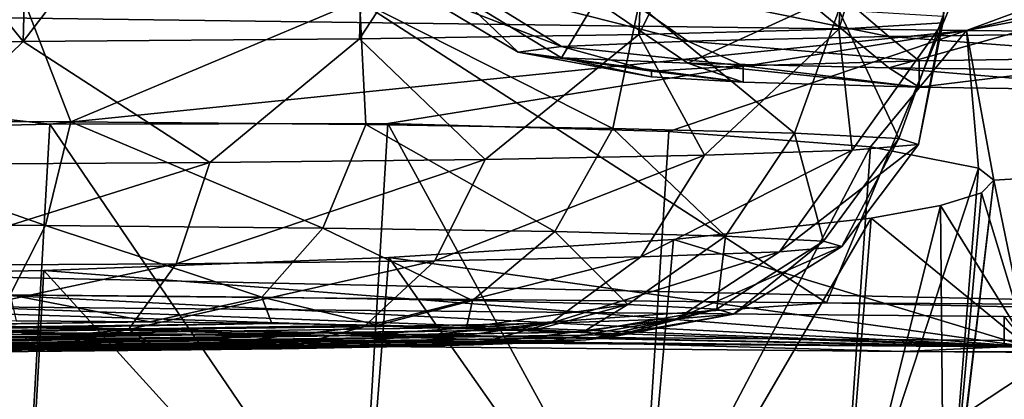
# Model space of a CAD drawing. Header units: millimetres. Extents: x -24 to 72, y 0 to 310.
# Tile 78 of 251: x -8.932 to -8.08, y 268.098 to 268.426. Entities that reach past the tile are written whole.
import ezdxf

# ---------------------------------------------------------------- set-up
doc = ezdxf.new("R2010")
doc.units = ezdxf.units.MM
doc.header["$LTSCALE"] = 65.185185
for name, color, linetype in [('109', 7, 'CONTINUOUS'), ('110', 7, 'CONTINUOUS'), ('111', 7, 'CONTINUOUS'), ('127', 7, 'CONTINUOUS'), ('151', 7, 'CONTINUOUS'), ('162', 7, 'CONTINUOUS'), ('163', 7, 'CONTINUOUS'), ('164', 7, 'CONTINUOUS'), ('166', 7, 'CONTINUOUS'), ('245', 7, 'CONTINUOUS'), ('267', 7, 'CONTINUOUS'), ('268', 7, 'CONTINUOUS'), ('27', 7, 'CONTINUOUS'), ('289', 7, 'CONTINUOUS'), ('290', 7, 'CONTINUOUS'), ('31', 7, 'CONTINUOUS')]:
    doc.layers.add(name, color=color, linetype=linetype)

msp = doc.modelspace()

# ---------------------------------------------------------------- linework, layer by layer
at = {"layer": '109', "color": 7, "linetype": 'CONTINUOUS'}
for points in [[(-10.71619, 268.2052, 206.2969), (-10.43641, 269.60333, 203.60763), (-8.2337, 268.18154, 204.94173), (-10.71619, 268.2052, 206.2969)], [(-10.43641, 269.60333, 203.60763), (-7.64981, 269.58131, 202.34607), (-8.2337, 268.18154, 204.94173), (-10.43641, 269.60333, 203.60763)], [(-8.2337, 268.18154, 204.94173), (-7.64981, 269.58131, 202.34607), (-5.58359, 268.1643, 203.95361), (-8.2337, 268.18154, 204.94173)]]:
    msp.add_3dface(points, dxfattribs=at)
at = {"layer": '110', "color": 7, "linetype": 'CONTINUOUS'}
for points in [[(-10.71619, 268.2052, 206.2969), (-8.64539, 268.153, 205.22036), (-11.0627, 268.17737, 206.61679), (-10.71619, 268.2052, 206.2969)], [(-10.71619, 268.2052, 206.2969), (-8.2337, 268.18154, 204.94173), (-8.64539, 268.153, 205.22036), (-10.71619, 268.2052, 206.2969)], [(-8.2337, 268.18154, 204.94173), (-6.05527, 268.13481, 204.17874), (-8.64539, 268.153, 205.22036), (-8.2337, 268.18154, 204.94173)], [(-8.2337, 268.18154, 204.94173), (-5.58359, 268.1643, 203.95361), (-6.05527, 268.13481, 204.17874), (-8.2337, 268.18154, 204.94173)], [(-8.64539, 268.153, 205.22036), (-10.63032, 268.16276, 206.43032), (-11.0627, 268.17737, 206.61679), (-8.64539, 268.153, 205.22036)], [(-8.16754, 268.13929, 205.08599), (-10.63032, 268.16276, 206.43032), (-8.64539, 268.153, 205.22036), (-8.16754, 268.13929, 205.08599)], [(-6.05527, 268.13481, 204.17874), (-8.16754, 268.13929, 205.08599), (-8.64539, 268.153, 205.22036), (-6.05527, 268.13481, 204.17874)], [(-5.53848, 268.12218, 204.10581), (-8.16754, 268.13929, 205.08599), (-6.05527, 268.13481, 204.17874), (-5.53848, 268.12218, 204.10581)]]:
    msp.add_3dface(points, dxfattribs=at)
at = {"layer": '111', "color": 7, "linetype": 'CONTINUOUS'}
for points in [[(-10.51547, 268.16657, 206.61171), (-10.63032, 268.16276, 206.43032), (-8.07982, 268.14336, 205.28195), (-10.51547, 268.16657, 206.61171)], [(-10.63032, 268.16276, 206.43032), (-8.16754, 268.13929, 205.08599), (-8.07982, 268.14336, 205.28195), (-10.63032, 268.16276, 206.43032)], [(-8.07982, 268.14336, 205.28195), (-8.16754, 268.13929, 205.08599), (-5.4797, 268.12643, 204.3123), (-8.07982, 268.14336, 205.28195)], [(-8.16754, 268.13929, 205.08599), (-5.53848, 268.12218, 204.10581), (-5.4797, 268.12643, 204.3123), (-8.16754, 268.13929, 205.08599)]]:
    msp.add_3dface(points, dxfattribs=at)
at = {"layer": '127', "color": 7, "linetype": 'CONTINUOUS'}
for points in [[(-10.51547, 268.16657, 206.61171), (-8.07982, 268.14336, 205.28195), (-10.51546, 268.19267, 206.61125), (-10.51547, 268.16657, 206.61171)], [(-10.51546, 268.19267, 206.61125), (-8.07982, 268.14336, 205.28195), (-8.07982, 268.16946, 205.28149), (-10.51546, 268.19267, 206.61125)], [(-8.07982, 268.14336, 205.28195), (-5.4797, 268.12643, 204.3123), (-8.07982, 268.16946, 205.28149), (-8.07982, 268.14336, 205.28195)]]:
    msp.add_3dface(points, dxfattribs=at)
at = {"layer": '151', "color": 7, "linetype": 'CONTINUOUS'}
for points in [[(-8.11256, 268.41712, 210.34698), (-6.53291, 268.99831, 214.56732), (-9.82646, 268.43951, 211.6298), (-8.11256, 268.41712, 210.34698)], [(-5.81745, 268.9894, 214.05656), (-6.53291, 268.99831, 214.56732), (-8.11256, 268.41712, 210.34698), (-5.81745, 268.9894, 214.05656)], [(-5.06228, 268.98155, 213.60665), (-5.81745, 268.9894, 214.05656), (-8.11256, 268.41712, 210.34698), (-5.06228, 268.98155, 213.60665)], [(-6.23351, 268.39921, 209.32109), (-5.06228, 268.98155, 213.60665), (-8.11256, 268.41712, 210.34698), (-6.23351, 268.39921, 209.32109)], [(-8.11256, 268.41712, 210.34698), (-9.82646, 268.43951, 211.6298), (-8.90555, 268.33605, 209.69347), (-8.11256, 268.41712, 210.34698)], [(-8.90555, 268.33605, 209.69347), (-9.82646, 268.43951, 211.6298), (-9.22337, 268.32842, 209.74337), (-8.90555, 268.33605, 209.69347)], [(-8.61316, 268.33661, 209.55726), (-8.11256, 268.41712, 210.34698), (-8.90555, 268.33605, 209.69347), (-8.61316, 268.33661, 209.55726)], [(-8.37004, 268.32976, 209.34548), (-8.11256, 268.41712, 210.34698), (-8.61316, 268.33661, 209.55726), (-8.37004, 268.32976, 209.34548)], [(-8.19549, 268.31636, 209.07544), (-8.11256, 268.41712, 210.34698), (-8.37004, 268.32976, 209.34548), (-8.19549, 268.31636, 209.07544)], [(-8.10213, 268.29805, 208.7659), (-8.11256, 268.41712, 210.34698), (-8.19549, 268.31636, 209.07544), (-8.10213, 268.29805, 208.7659)], [(-6.23351, 268.39921, 209.32109), (-8.11256, 268.41712, 210.34698), (-8.08887, 268.28763, 208.60179), (-6.23351, 268.39921, 209.32109)], [(-8.08887, 268.28763, 208.60179), (-8.11256, 268.41712, 210.34698), (-8.10213, 268.29805, 208.7659), (-8.08887, 268.28763, 208.60179)], [(-8.05917, 268.14346, 205.32749), (-6.23351, 268.39921, 209.32109), (-8.08887, 268.28763, 208.60179), (-8.05917, 268.14346, 205.32749)], [(-8.09955, 268.2767, 208.43447), (-8.05917, 268.14346, 205.32749), (-8.08887, 268.28763, 208.60179), (-8.09955, 268.2767, 208.43447)], [(-8.13512, 268.26559, 208.26796), (-8.05917, 268.14346, 205.32749), (-8.09955, 268.2767, 208.43447), (-8.13512, 268.26559, 208.26796)], [(-8.19514, 268.25475, 208.10782), (-8.05917, 268.14346, 205.32749), (-8.13512, 268.26559, 208.26796), (-8.19514, 268.25475, 208.10782)], [(-8.05917, 268.14346, 205.32749), (-8.19514, 268.25475, 208.10782), (-8.36606, 268.23635, 207.84142), (-8.05917, 268.14346, 205.32749)], [(-8.61247, 268.22076, 207.62518), (-8.05917, 268.14346, 205.32749), (-8.36606, 268.23635, 207.84142), (-8.61247, 268.22076, 207.62518)], [(-8.91086, 268.20937, 207.48659), (-8.05917, 268.14346, 205.32749), (-8.61247, 268.22076, 207.62518), (-8.91086, 268.20937, 207.48659)], [(-9.23611, 268.20244, 207.43783), (-8.05917, 268.14346, 205.32749), (-8.91086, 268.20937, 207.48659), (-9.23611, 268.20244, 207.43783)], [(-10.48853, 268.16661, 206.65384), (-8.05917, 268.14346, 205.32749), (-9.8614, 268.20096, 207.61779), (-10.48853, 268.16661, 206.65384)], [(-9.8614, 268.20096, 207.61779), (-8.05917, 268.14346, 205.32749), (-9.56174, 268.19975, 207.48279), (-9.8614, 268.20096, 207.61779)], [(-9.56174, 268.19975, 207.48279), (-8.05917, 268.14346, 205.32749), (-9.23611, 268.20244, 207.43783), (-9.56174, 268.19975, 207.48279)]]:
    msp.add_3dface(points, dxfattribs=at)
at = {"layer": '162', "color": 7, "linetype": 'CONTINUOUS'}
for points in [[(-8.93475, 268.16592, 238.12842), (-10.04623, 268.14911, 237.16547), (-8.81901, 268.16491, 238.07042), (-8.93475, 268.16592, 238.12842)], [(-10.04623, 268.14911, 237.16547), (-10.00528, 268.14697, 237.04266), (-8.81901, 268.16491, 238.07042), (-10.04623, 268.14911, 237.16547)], [(-8.81901, 268.16491, 238.07042), (-10.00528, 268.14697, 237.04266), (-8.71366, 268.16359, 237.99495), (-8.81901, 268.16491, 238.07042)], [(-10.00528, 268.14697, 237.04266), (-9.94555, 268.14496, 236.92766), (-8.71366, 268.16359, 237.99495), (-10.00528, 268.14697, 237.04266)], [(-9.94555, 268.14496, 236.92766), (-9.86898, 268.14315, 236.82391), (-8.71366, 268.16359, 237.99495), (-9.94555, 268.14496, 236.92766)], [(-8.71366, 268.16359, 237.99495), (-9.86898, 268.14315, 236.82391), (-8.62185, 268.16201, 237.9044), (-8.71366, 268.16359, 237.99495)], [(-8.62185, 268.16201, 237.9044), (-9.86898, 268.14315, 236.82391), (-9.77717, 268.14157, 236.73337), (-8.62185, 268.16201, 237.9044)], [(-8.54528, 268.1602, 237.80065), (-8.62185, 268.16201, 237.9044), (-9.77717, 268.14157, 236.73337), (-8.54528, 268.1602, 237.80065)], [(-8.48555, 268.15819, 237.68565), (-8.54528, 268.1602, 237.80065), (-9.77717, 268.14157, 236.73337), (-8.48555, 268.15819, 237.68565)], [(-9.67182, 268.14025, 236.65789), (-8.48555, 268.15819, 237.68565), (-9.77717, 268.14157, 236.73337), (-9.67182, 268.14025, 236.65789)], [(-8.4446, 268.15605, 237.56285), (-8.48555, 268.15819, 237.68565), (-9.67182, 268.14025, 236.65789), (-8.4446, 268.15605, 237.56285)], [(-9.55608, 268.13924, 236.59989), (-8.4446, 268.15605, 237.56285), (-9.67182, 268.14025, 236.65789), (-9.55608, 268.13924, 236.59989)], [(-8.42337, 268.15382, 237.43508), (-8.4446, 268.15605, 237.56285), (-9.55608, 268.13924, 236.59989), (-8.42337, 268.15382, 237.43508)], [(-9.43261, 268.13856, 236.5607), (-8.42337, 268.15382, 237.43508), (-9.55608, 268.13924, 236.59989), (-9.43261, 268.13856, 236.5607)], [(-8.4224, 268.15156, 237.30555), (-8.42337, 268.15382, 237.43508), (-9.43261, 268.13856, 236.5607), (-8.4224, 268.15156, 237.30555)], [(-9.30452, 268.13822, 236.5413), (-8.4224, 268.15156, 237.30555), (-9.43261, 268.13856, 236.5607), (-9.30452, 268.13822, 236.5413)], [(-8.44171, 268.14932, 237.17753), (-8.4224, 268.15156, 237.30555), (-9.30452, 268.13822, 236.5413), (-8.44171, 268.14932, 237.17753)], [(-9.17503, 268.13823, 236.54219), (-8.44171, 268.14932, 237.17753), (-9.30452, 268.13822, 236.5413), (-9.17503, 268.13823, 236.54219)], [(-8.48083, 268.14717, 237.05406), (-8.44171, 268.14932, 237.17753), (-9.17503, 268.13823, 236.54219), (-8.48083, 268.14717, 237.05406)], [(-9.04723, 268.1386, 236.56334), (-8.48083, 268.14717, 237.05406), (-9.17503, 268.13823, 236.54219), (-9.04723, 268.1386, 236.56334)], [(-8.9243, 268.13932, 236.60422), (-8.48083, 268.14717, 237.05406), (-9.04723, 268.1386, 236.56334), (-8.9243, 268.13932, 236.60422)], [(-8.5388, 268.14515, 236.93822), (-8.48083, 268.14717, 237.05406), (-8.9243, 268.13932, 236.60422), (-8.5388, 268.14515, 236.93822)], [(-8.80935, 268.14036, 236.66381), (-8.5388, 268.14515, 236.93822), (-8.9243, 268.13932, 236.60422), (-8.80935, 268.14036, 236.66381)], [(-8.61415, 268.14331, 236.83293), (-8.5388, 268.14515, 236.93822), (-8.80935, 268.14036, 236.66381), (-8.61415, 268.14331, 236.83293)], [(-8.70509, 268.1417, 236.74069), (-8.61415, 268.14331, 236.83293), (-8.80935, 268.14036, 236.66381), (-8.70509, 268.1417, 236.74069)]]:
    msp.add_3dface(points, dxfattribs=at)
at = {"layer": '163', "color": 7, "linetype": 'CONTINUOUS'}
for points in [[(-8.26123, 268.32821, 237.83925), (-8.39598, 268.43924, 238.0953), (-8.4185, 268.33237, 238.07765), (-8.26123, 268.32821, 237.83925)], [(-8.22303, 268.43454, 237.82622), (-8.39598, 268.43924, 238.0953), (-8.26123, 268.32821, 237.83925), (-8.22303, 268.43454, 237.82622)], [(-8.17102, 268.32348, 237.56828), (-8.22303, 268.43454, 237.82622), (-8.26123, 268.32821, 237.83925), (-8.17102, 268.32348, 237.56828)], [(-8.1329, 268.42918, 237.51931), (-8.22303, 268.43454, 237.82622), (-8.17102, 268.32348, 237.56828), (-8.1329, 268.42918, 237.51931)], [(-8.15404, 268.31851, 237.28319), (-8.1329, 268.42918, 237.51931), (-8.17102, 268.32348, 237.56828), (-8.15404, 268.31851, 237.28319)], [(-8.1329, 268.4236, 237.19945), (-8.1329, 268.42918, 237.51931), (-8.15404, 268.31851, 237.28319), (-8.1329, 268.4236, 237.19945)], [(-8.22303, 268.41824, 236.89254), (-8.1329, 268.4236, 237.19945), (-8.21143, 268.31362, 237.00343), (-8.22303, 268.41824, 236.89254)], [(-8.21143, 268.31362, 237.00343), (-8.1329, 268.4236, 237.19945), (-8.15404, 268.31851, 237.28319), (-8.21143, 268.31362, 237.00343)], [(-8.63776, 268.40989, 236.41399), (-8.39598, 268.41355, 236.62345), (-8.52889, 268.30544, 236.53445), (-8.63776, 268.40989, 236.41399)], [(-8.52889, 268.30544, 236.53445), (-8.39598, 268.41355, 236.62345), (-8.33928, 268.30917, 236.74804), (-8.52889, 268.30544, 236.53445)], [(-8.39598, 268.41355, 236.62345), (-8.22303, 268.41824, 236.89254), (-8.33928, 268.30917, 236.74804), (-8.39598, 268.41355, 236.62345)], [(-8.33928, 268.30917, 236.74804), (-8.22303, 268.41824, 236.89254), (-8.21143, 268.31362, 237.00343), (-8.33928, 268.30917, 236.74804)], [(-9.24541, 268.40678, 236.23559), (-8.92876, 268.40757, 236.28111), (-9.03834, 268.30112, 236.28701), (-9.24541, 268.40678, 236.23559)], [(-9.03834, 268.30112, 236.28701), (-8.92876, 268.40757, 236.28111), (-8.76733, 268.30269, 236.3772), (-9.03834, 268.30112, 236.28701)], [(-8.92876, 268.40757, 236.28111), (-8.63776, 268.40989, 236.41399), (-8.76733, 268.30269, 236.3772), (-8.92876, 268.40757, 236.28111)], [(-8.76733, 268.30269, 236.3772), (-8.63776, 268.40989, 236.41399), (-8.52889, 268.30544, 236.53445), (-8.76733, 268.30269, 236.3772)], [(-8.4185, 268.33237, 238.07765), (-8.46873, 268.24306, 238.03568), (-8.32101, 268.23915, 237.81176), (-8.4185, 268.33237, 238.07765)], [(-8.26123, 268.32821, 237.83925), (-8.4185, 268.33237, 238.07765), (-8.32101, 268.23915, 237.81176), (-8.26123, 268.32821, 237.83925)], [(-8.23629, 268.2347, 237.55725), (-8.26123, 268.32821, 237.83925), (-8.32101, 268.23915, 237.81176), (-8.23629, 268.2347, 237.55725)], [(-8.17102, 268.32348, 237.56828), (-8.26123, 268.32821, 237.83925), (-8.23629, 268.2347, 237.55725), (-8.17102, 268.32348, 237.56828)], [(-8.21143, 268.31362, 237.00343), (-8.15404, 268.31851, 237.28319), (-8.27424, 268.22544, 237.02671), (-8.21143, 268.31362, 237.00343)], [(-8.27424, 268.22544, 237.02671), (-8.15404, 268.31851, 237.28319), (-8.22034, 268.23003, 237.28948), (-8.27424, 268.22544, 237.02671)], [(-8.22034, 268.23003, 237.28948), (-8.17102, 268.32348, 237.56828), (-8.23629, 268.2347, 237.55725), (-8.22034, 268.23003, 237.28948)], [(-8.15404, 268.31851, 237.28319), (-8.17102, 268.32348, 237.56828), (-8.22034, 268.23003, 237.28948), (-8.15404, 268.31851, 237.28319)], [(-8.52889, 268.30544, 236.53445), (-8.33928, 268.30917, 236.74804), (-8.57242, 268.21776, 236.58622), (-8.52889, 268.30544, 236.53445)], [(-8.57242, 268.21776, 236.58622), (-8.33928, 268.30917, 236.74804), (-8.39433, 268.22126, 236.78684), (-8.57242, 268.21776, 236.58622)], [(-8.33928, 268.30917, 236.74804), (-8.21143, 268.31362, 237.00343), (-8.39433, 268.22126, 236.78684), (-8.33928, 268.30917, 236.74804)], [(-8.39433, 268.22126, 236.78684), (-8.21143, 268.31362, 237.00343), (-8.27424, 268.22544, 237.02671), (-8.39433, 268.22126, 236.78684)], [(-9.03834, 268.30112, 236.28701), (-8.76733, 268.30269, 236.3772), (-9.05092, 268.2137, 236.35381), (-9.03834, 268.30112, 236.28701)], [(-9.05092, 268.2137, 236.35381), (-8.76733, 268.30269, 236.3772), (-8.79637, 268.21518, 236.43852), (-9.05092, 268.2137, 236.35381)], [(-8.76733, 268.30269, 236.3772), (-8.52889, 268.30544, 236.53445), (-8.79637, 268.21518, 236.43852), (-8.76733, 268.30269, 236.3772)], [(-8.79637, 268.21518, 236.43852), (-8.52889, 268.30544, 236.53445), (-8.57242, 268.21776, 236.58622), (-8.79637, 268.21518, 236.43852)], [(-8.53983, 268.18357, 237.9751), (-8.40563, 268.18001, 237.77168), (-8.46873, 268.24306, 238.03568), (-8.53983, 268.18357, 237.9751)], [(-8.46873, 268.24306, 238.03568), (-8.40563, 268.18001, 237.77168), (-8.32101, 268.23915, 237.81176), (-8.46873, 268.24306, 238.03568)], [(-8.40563, 268.18001, 237.77168), (-8.32866, 268.17598, 237.54047), (-8.32101, 268.23915, 237.81176), (-8.40563, 268.18001, 237.77168)], [(-8.32866, 268.17598, 237.54047), (-8.23629, 268.2347, 237.55725), (-8.32101, 268.23915, 237.81176), (-8.32866, 268.17598, 237.54047)], [(-8.32866, 268.17598, 237.54047), (-8.31417, 268.17173, 237.29721), (-8.23629, 268.2347, 237.55725), (-8.32866, 268.17598, 237.54047)], [(-8.31417, 268.17173, 237.29721), (-8.22034, 268.23003, 237.28948), (-8.23629, 268.2347, 237.55725), (-8.31417, 268.17173, 237.29721)], [(-8.36314, 268.16757, 237.05849), (-8.47223, 268.16376, 236.84058), (-8.27424, 268.22544, 237.02671), (-8.36314, 268.16757, 237.05849)], [(-8.47223, 268.16376, 236.84058), (-8.39433, 268.22126, 236.78684), (-8.27424, 268.22544, 237.02671), (-8.47223, 268.16376, 236.84058)], [(-8.31417, 268.17173, 237.29721), (-8.36314, 268.16757, 237.05849), (-8.22034, 268.23003, 237.28948), (-8.31417, 268.17173, 237.29721)], [(-8.36314, 268.16757, 237.05849), (-8.27424, 268.22544, 237.02671), (-8.22034, 268.23003, 237.28948), (-8.36314, 268.16757, 237.05849)], [(-8.83747, 268.15824, 236.52415), (-9.06872, 268.1569, 236.44719), (-8.79637, 268.21518, 236.43852), (-8.83747, 268.15824, 236.52415)], [(-9.06872, 268.1569, 236.44719), (-9.05092, 268.2137, 236.35381), (-8.79637, 268.21518, 236.43852), (-9.06872, 268.1569, 236.44719)], [(-8.63402, 268.16058, 236.65832), (-8.83747, 268.15824, 236.52415), (-8.57242, 268.21776, 236.58622), (-8.63402, 268.16058, 236.65832)], [(-8.83747, 268.15824, 236.52415), (-8.79637, 268.21518, 236.43852), (-8.57242, 268.21776, 236.58622), (-8.83747, 268.15824, 236.52415)], [(-8.47223, 268.16376, 236.84058), (-8.63402, 268.16058, 236.65832), (-8.39433, 268.22126, 236.78684), (-8.47223, 268.16376, 236.84058)], [(-8.63402, 268.16058, 236.65832), (-8.57242, 268.21776, 236.58622), (-8.39433, 268.22126, 236.78684), (-8.63402, 268.16058, 236.65832)], [(-8.62185, 268.16201, 237.9044), (-8.54528, 268.1602, 237.80065), (-8.53983, 268.18357, 237.9751), (-8.62185, 268.16201, 237.9044)], [(-8.53983, 268.18357, 237.9751), (-8.54528, 268.1602, 237.80065), (-8.40563, 268.18001, 237.77168), (-8.53983, 268.18357, 237.9751)], [(-8.54528, 268.1602, 237.80065), (-8.48555, 268.15819, 237.68565), (-8.40563, 268.18001, 237.77168), (-8.54528, 268.1602, 237.80065)], [(-8.48555, 268.15819, 237.68565), (-8.4446, 268.15605, 237.56285), (-8.40563, 268.18001, 237.77168), (-8.48555, 268.15819, 237.68565)], [(-8.40563, 268.18001, 237.77168), (-8.4446, 268.15605, 237.56285), (-8.32866, 268.17598, 237.54047), (-8.40563, 268.18001, 237.77168)], [(-8.4446, 268.15605, 237.56285), (-8.42337, 268.15382, 237.43508), (-8.32866, 268.17598, 237.54047), (-8.4446, 268.15605, 237.56285)], [(-8.4224, 268.15156, 237.30555), (-8.44171, 268.14932, 237.17753), (-8.31417, 268.17173, 237.29721), (-8.4224, 268.15156, 237.30555)], [(-8.31417, 268.17173, 237.29721), (-8.44171, 268.14932, 237.17753), (-8.36314, 268.16757, 237.05849), (-8.31417, 268.17173, 237.29721)], [(-8.42337, 268.15382, 237.43508), (-8.4224, 268.15156, 237.30555), (-8.32866, 268.17598, 237.54047), (-8.42337, 268.15382, 237.43508)], [(-8.32866, 268.17598, 237.54047), (-8.4224, 268.15156, 237.30555), (-8.31417, 268.17173, 237.29721), (-8.32866, 268.17598, 237.54047)], [(-8.61415, 268.14331, 236.83293), (-8.70509, 268.1417, 236.74069), (-8.47223, 268.16376, 236.84058), (-8.61415, 268.14331, 236.83293)], [(-8.47223, 268.16376, 236.84058), (-8.70509, 268.1417, 236.74069), (-8.63402, 268.16058, 236.65832), (-8.47223, 268.16376, 236.84058)], [(-8.5388, 268.14515, 236.93822), (-8.61415, 268.14331, 236.83293), (-8.47223, 268.16376, 236.84058), (-8.5388, 268.14515, 236.93822)], [(-8.48083, 268.14717, 237.05406), (-8.5388, 268.14515, 236.93822), (-8.36314, 268.16757, 237.05849), (-8.48083, 268.14717, 237.05406)], [(-8.36314, 268.16757, 237.05849), (-8.5388, 268.14515, 236.93822), (-8.47223, 268.16376, 236.84058), (-8.36314, 268.16757, 237.05849)], [(-8.44171, 268.14932, 237.17753), (-8.48083, 268.14717, 237.05406), (-8.36314, 268.16757, 237.05849), (-8.44171, 268.14932, 237.17753)], [(-8.83747, 268.15824, 236.52415), (-9.04723, 268.1386, 236.56334), (-9.06872, 268.1569, 236.44719), (-8.83747, 268.15824, 236.52415)], [(-8.9243, 268.13932, 236.60422), (-9.04723, 268.1386, 236.56334), (-8.83747, 268.15824, 236.52415), (-8.9243, 268.13932, 236.60422)], [(-8.80935, 268.14036, 236.66381), (-8.9243, 268.13932, 236.60422), (-8.83747, 268.15824, 236.52415), (-8.80935, 268.14036, 236.66381)], [(-8.63402, 268.16058, 236.65832), (-8.80935, 268.14036, 236.66381), (-8.83747, 268.15824, 236.52415), (-8.63402, 268.16058, 236.65832)], [(-8.70509, 268.1417, 236.74069), (-8.80935, 268.14036, 236.66381), (-8.63402, 268.16058, 236.65832), (-8.70509, 268.1417, 236.74069)]]:
    msp.add_3dface(points, dxfattribs=at)
at = {"layer": '164', "color": 7, "linetype": 'CONTINUOUS'}
for points in [[(-8.92876, 268.44521, 238.43764), (-9.24541, 268.44601, 238.48317), (-9.16736, 268.33892, 238.45245), (-8.92876, 268.44521, 238.43764)], [(-8.88755, 268.33791, 238.39506), (-8.92876, 268.44521, 238.43764), (-9.16736, 268.33892, 238.45245), (-8.88755, 268.33791, 238.39506)], [(-8.63776, 268.44289, 238.30477), (-8.92876, 268.44521, 238.43764), (-8.88755, 268.33791, 238.39506), (-8.63776, 268.44289, 238.30477)], [(-8.63213, 268.33568, 238.26723), (-8.63776, 268.44289, 238.30477), (-8.88755, 268.33791, 238.39506), (-8.63213, 268.33568, 238.26723)], [(-8.4185, 268.33237, 238.07765), (-8.39598, 268.43924, 238.0953), (-8.63776, 268.44289, 238.30477), (-8.4185, 268.33237, 238.07765)], [(-8.4185, 268.33237, 238.07765), (-8.63776, 268.44289, 238.30477), (-8.63213, 268.33568, 238.26723), (-8.4185, 268.33237, 238.07765)], [(-8.90929, 268.24826, 238.33381), (-9.16736, 268.33892, 238.45245), (-9.1721, 268.2492, 238.3877), (-8.90929, 268.24826, 238.33381)], [(-8.88755, 268.33791, 238.39506), (-9.16736, 268.33892, 238.45245), (-8.90929, 268.24826, 238.33381), (-8.88755, 268.33791, 238.39506)], [(-8.66938, 268.24616, 238.21374), (-8.88755, 268.33791, 238.39506), (-8.90929, 268.24826, 238.33381), (-8.66938, 268.24616, 238.21374)], [(-8.63213, 268.33568, 238.26723), (-8.88755, 268.33791, 238.39506), (-8.66938, 268.24616, 238.21374), (-8.63213, 268.33568, 238.26723)], [(-8.46873, 268.24306, 238.03568), (-8.63213, 268.33568, 238.26723), (-8.66938, 268.24616, 238.21374), (-8.46873, 268.24306, 238.03568)], [(-8.46873, 268.24306, 238.03568), (-8.4185, 268.33237, 238.07765), (-8.63213, 268.33568, 238.26723), (-8.46873, 268.24306, 238.03568)], [(-8.94006, 268.18829, 238.24594), (-8.90929, 268.24826, 238.33381), (-9.1721, 268.2492, 238.3877), (-8.94006, 268.18829, 238.24594)], [(-8.94006, 268.18829, 238.24594), (-8.72211, 268.18639, 238.13687), (-8.90929, 268.24826, 238.33381), (-8.94006, 268.18829, 238.24594)], [(-8.72211, 268.18639, 238.13687), (-8.66938, 268.24616, 238.21374), (-8.90929, 268.24826, 238.33381), (-8.72211, 268.18639, 238.13687)], [(-8.72211, 268.18639, 238.13687), (-8.53983, 268.18357, 237.9751), (-8.66938, 268.24616, 238.21374), (-8.72211, 268.18639, 238.13687)], [(-8.53983, 268.18357, 237.9751), (-8.46873, 268.24306, 238.03568), (-8.66938, 268.24616, 238.21374), (-8.53983, 268.18357, 237.9751)], [(-8.93475, 268.16592, 238.12842), (-8.81901, 268.16491, 238.07042), (-8.94006, 268.18829, 238.24594), (-8.93475, 268.16592, 238.12842)], [(-8.94006, 268.18829, 238.24594), (-8.81901, 268.16491, 238.07042), (-8.72211, 268.18639, 238.13687), (-8.94006, 268.18829, 238.24594)], [(-8.81901, 268.16491, 238.07042), (-8.71366, 268.16359, 237.99495), (-8.72211, 268.18639, 238.13687), (-8.81901, 268.16491, 238.07042)], [(-8.71366, 268.16359, 237.99495), (-8.62185, 268.16201, 237.9044), (-8.72211, 268.18639, 238.13687), (-8.71366, 268.16359, 237.99495)], [(-8.62185, 268.16201, 237.9044), (-8.53983, 268.18357, 237.9751), (-8.72211, 268.18639, 238.13687), (-8.62185, 268.16201, 237.9044)]]:
    msp.add_3dface(points, dxfattribs=at)
at = {"layer": '166', "color": 7, "linetype": 'CONTINUOUS'}
for points in [[(-8.91825, 268.79922, 236.24159), (-8.62453, 268.80471, 236.37449), (-8.92876, 268.40757, 236.28111), (-8.91825, 268.79922, 236.24159)], [(-8.62453, 268.80471, 236.37449), (-8.63776, 268.40989, 236.41399), (-8.92876, 268.40757, 236.28111), (-8.62453, 268.80471, 236.37449)], [(-8.62453, 268.80471, 236.37449), (-8.37914, 268.80544, 236.58373), (-8.63776, 268.40989, 236.41399), (-8.62453, 268.80471, 236.37449)], [(-8.37914, 268.80544, 236.58373), (-8.39598, 268.41355, 236.62345), (-8.63776, 268.40989, 236.41399), (-8.37914, 268.80544, 236.58373)], [(-8.37914, 268.80544, 236.58373), (-8.20172, 268.80163, 236.8521), (-8.39598, 268.41355, 236.62345), (-8.37914, 268.80544, 236.58373)], [(-9.23653, 268.78972, 236.19538), (-8.91825, 268.79922, 236.24159), (-8.92876, 268.40757, 236.28111), (-9.23653, 268.78972, 236.19538)], [(-8.20172, 268.80163, 236.8521), (-8.22303, 268.41824, 236.89254), (-8.39598, 268.41355, 236.62345), (-8.20172, 268.80163, 236.8521)], [(-8.20172, 268.80163, 236.8521), (-8.10503, 268.79425, 237.16087), (-8.22303, 268.41824, 236.89254), (-8.20172, 268.80163, 236.8521)], [(-8.10503, 268.79425, 237.16087), (-8.1329, 268.4236, 237.19945), (-8.22303, 268.41824, 236.89254), (-8.10503, 268.79425, 237.16087)], [(-8.10503, 268.79425, 237.16087), (-8.09875, 268.78454, 237.49236), (-8.1329, 268.4236, 237.19945), (-8.10503, 268.79425, 237.16087)], [(-9.23653, 268.78972, 236.19538), (-8.92876, 268.40757, 236.28111), (-9.24541, 268.40678, 236.23559), (-9.23653, 268.78972, 236.19538)], [(-8.09875, 268.78454, 237.49236), (-8.1329, 268.42918, 237.51931), (-8.1329, 268.4236, 237.19945), (-8.09875, 268.78454, 237.49236)]]:
    msp.add_3dface(points, dxfattribs=at)
at = {"layer": '245', "color": 7, "linetype": 'CONTINUOUS'}
for points in [[(-10.51546, 268.19267, 206.61125), (-8.07982, 268.16946, 205.28149), (-8.05917, 268.14346, 205.32749), (-10.51546, 268.19267, 206.61125)], [(-10.51546, 268.19267, 206.61125), (-8.05917, 268.14346, 205.32749), (-10.48853, 268.16661, 206.65384), (-10.51546, 268.19267, 206.61125)]]:
    msp.add_3dface(points, dxfattribs=at)
at = {"layer": '267', "color": 7, "linetype": 'CONTINUOUS'}
for points in [[(-8.36606, 268.23635, 207.84142), (-8.19514, 268.25475, 208.10782), (-8.39507, 267.91143, 207.85696), (-8.36606, 268.23635, 207.84142)], [(-8.19514, 268.25475, 208.10782), (-8.22211, 267.91612, 208.12605), (-8.39507, 267.91143, 207.85696), (-8.19514, 268.25475, 208.10782)], [(-8.61247, 268.22076, 207.62518), (-8.36606, 268.23635, 207.84142), (-8.39507, 267.91143, 207.85696), (-8.61247, 268.22076, 207.62518)], [(-8.91086, 268.20937, 207.48659), (-8.61247, 268.22076, 207.62518), (-8.63684, 267.90777, 207.6475), (-8.91086, 268.20937, 207.48659)], [(-8.61247, 268.22076, 207.62518), (-8.39507, 267.91143, 207.85696), (-8.63684, 267.90777, 207.6475), (-8.61247, 268.22076, 207.62518)], [(-9.23611, 268.20244, 207.43783), (-8.91086, 268.20937, 207.48659), (-8.92785, 267.90545, 207.51462), (-9.23611, 268.20244, 207.43783)], [(-8.91086, 268.20937, 207.48659), (-8.63684, 267.90777, 207.6475), (-8.92785, 267.90545, 207.51462), (-8.91086, 268.20937, 207.48659)], [(-9.23611, 268.20244, 207.43783), (-8.92785, 267.90545, 207.51462), (-9.2445, 267.90466, 207.4691), (-9.23611, 268.20244, 207.43783)]]:
    msp.add_3dface(points, dxfattribs=at)
at = {"layer": '268', "color": 7, "linetype": 'CONTINUOUS'}
for points in [[(-8.90555, 268.33605, 209.69347), (-9.22337, 268.32842, 209.74337), (-8.92785, 267.94309, 209.67116), (-8.90555, 268.33605, 209.69347)], [(-8.90555, 268.33605, 209.69347), (-8.92785, 267.94309, 209.67116), (-8.63684, 267.94077, 209.53828), (-8.90555, 268.33605, 209.69347)], [(-8.61316, 268.33661, 209.55726), (-8.90555, 268.33605, 209.69347), (-8.63684, 267.94077, 209.53828), (-8.61316, 268.33661, 209.55726)], [(-8.61316, 268.33661, 209.55726), (-8.63684, 267.94077, 209.53828), (-8.39507, 267.93712, 209.32881), (-8.61316, 268.33661, 209.55726)], [(-8.37004, 268.32976, 209.34548), (-8.61316, 268.33661, 209.55726), (-8.39507, 267.93712, 209.32881), (-8.37004, 268.32976, 209.34548)], [(-9.22337, 268.32842, 209.74337), (-9.2445, 267.94389, 209.71668), (-8.92785, 267.94309, 209.67116), (-9.22337, 268.32842, 209.74337)], [(-8.19549, 268.31636, 209.07544), (-8.37004, 268.32976, 209.34548), (-8.39507, 267.93712, 209.32881), (-8.19549, 268.31636, 209.07544)], [(-8.19549, 268.31636, 209.07544), (-8.39507, 267.93712, 209.32881), (-8.22211, 267.93242, 209.05973), (-8.19549, 268.31636, 209.07544)], [(-8.10213, 268.29805, 208.7659), (-8.19549, 268.31636, 209.07544), (-8.22211, 267.93242, 209.05973), (-8.10213, 268.29805, 208.7659)], [(-8.10213, 268.29805, 208.7659), (-8.22211, 267.93242, 209.05973), (-8.13198, 267.92706, 208.75282), (-8.10213, 268.29805, 208.7659)], [(-8.08887, 268.28763, 208.60179), (-8.10213, 268.29805, 208.7659), (-8.13198, 267.92706, 208.75282), (-8.08887, 268.28763, 208.60179)], [(-8.09955, 268.2767, 208.43447), (-8.08887, 268.28763, 208.60179), (-8.13198, 267.92148, 208.43296), (-8.09955, 268.2767, 208.43447)], [(-8.08887, 268.28763, 208.60179), (-8.13198, 267.92706, 208.75282), (-8.13198, 267.92148, 208.43296), (-8.08887, 268.28763, 208.60179)], [(-8.13512, 268.26559, 208.26796), (-8.09955, 268.2767, 208.43447), (-8.13198, 267.92148, 208.43296), (-8.13512, 268.26559, 208.26796)], [(-8.19514, 268.25475, 208.10782), (-8.13512, 268.26559, 208.26796), (-8.22211, 267.91612, 208.12605), (-8.19514, 268.25475, 208.10782)], [(-8.13512, 268.26559, 208.26796), (-8.13198, 267.92148, 208.43296), (-8.22211, 267.91612, 208.12605), (-8.13512, 268.26559, 208.26796)]]:
    msp.add_3dface(points, dxfattribs=at)
at = {"layer": '27', "color": 7, "linetype": 'CONTINUOUS'}
for points in [[(-9.32903, 273.56166, -8.73488), (-4.78153, 268.11293, -11.76834), (-9.40267, 268.21336, -11.12386), (-9.32903, 273.56166, -8.73488)], [(-4.73077, 273.456, -9.33783), (-4.78153, 268.11293, -11.76834), (-9.32903, 273.56166, -8.73488), (-4.73077, 273.456, -9.33783)], [(-9.40267, 268.21336, -11.12386), (-4.82359, 262.53863, -13.69462), (-9.46484, 262.62718, -13.01556), (-9.40267, 268.21336, -11.12386)], [(-4.78153, 268.11293, -11.76834), (-4.82359, 262.53863, -13.69462), (-9.40267, 268.21336, -11.12386), (-4.78153, 268.11293, -11.76834)]]:
    msp.add_3dface(points, dxfattribs=at)
at = {"layer": '289', "color": 7, "linetype": 'CONTINUOUS'}
for points in [[(-8.15354, 268.39069, 233.81591), (-8.15353, 268.36807, 232.52015), (-7.9406, 268.39391, 234.00028), (-8.15354, 268.39069, 233.81591)], [(-8.15353, 268.36807, 232.52015), (-7.94059, 268.36486, 232.33578), (-7.9406, 268.39391, 234.00028), (-8.15353, 268.36807, 232.52015)], [(-8.38523, 268.38184, 233.30882), (-8.30584, 268.37221, 232.757), (-8.30584, 268.38656, 233.57906), (-8.38523, 268.38184, 233.30882)], [(-8.30584, 268.38656, 233.57906), (-8.15353, 268.36807, 232.52015), (-8.15354, 268.39069, 233.81591), (-8.30584, 268.38656, 233.57906)], [(-8.30584, 268.37221, 232.757), (-8.15353, 268.36807, 232.52015), (-8.30584, 268.38656, 233.57906), (-8.30584, 268.37221, 232.757)], [(-8.38523, 268.37693, 233.02724), (-8.30584, 268.37221, 232.757), (-8.38523, 268.38184, 233.30882), (-8.38523, 268.37693, 233.02724)]]:
    msp.add_3dface(points, dxfattribs=at)
at = {"layer": '290', "color": 7, "linetype": 'CONTINUOUS'}
for points in [[(-7.95323, 268.41492, 234.11523), (-7.99915, 268.47096, 234.19379), (-8.2448, 268.46767, 234.00533), (-7.95323, 268.41492, 234.11523)], [(-8.35377, 268.40793, 233.71476), (-8.4333, 268.46338, 233.75971), (-8.55179, 268.45839, 233.47369), (-8.35377, 268.40793, 233.71476)], [(-8.17986, 268.41188, 233.94135), (-8.2448, 268.46767, 234.00533), (-8.4333, 268.46338, 233.75971), (-8.17986, 268.41188, 233.94135)], [(-8.35377, 268.40793, 233.71476), (-8.17986, 268.41188, 233.94135), (-8.4333, 268.46338, 233.75971), (-8.35377, 268.40793, 233.71476)], [(-8.17986, 268.41188, 233.94135), (-7.95323, 268.41492, 234.11523), (-8.2448, 268.46767, 234.00533), (-8.17986, 268.41188, 233.94135)], [(-8.46308, 268.40332, 233.45088), (-8.55179, 268.45839, 233.47369), (-8.59221, 268.45303, 233.16675), (-8.46308, 268.40332, 233.45088)], [(-8.50037, 268.39838, 233.1677), (-8.46308, 268.40332, 233.45088), (-8.59221, 268.45303, 233.16675), (-8.50037, 268.39838, 233.1677)], [(-8.50037, 268.39838, 233.1677), (-8.59221, 268.45303, 233.16675), (-8.55179, 268.44767, 232.85981), (-8.50037, 268.39838, 233.1677)], [(-8.46308, 268.40332, 233.45088), (-8.35377, 268.40793, 233.71476), (-8.55179, 268.45839, 233.47369), (-8.46308, 268.40332, 233.45088)], [(-8.46308, 268.39344, 232.88452), (-8.50037, 268.39838, 233.1677), (-8.55179, 268.44767, 232.85981), (-8.46308, 268.39344, 232.88452)], [(-8.46308, 268.39344, 232.88452), (-8.55179, 268.44767, 232.85981), (-8.4333, 268.44268, 232.57378), (-8.46308, 268.39344, 232.88452)], [(-8.35377, 268.38883, 232.62065), (-8.46308, 268.39344, 232.88452), (-8.4333, 268.44268, 232.57378), (-8.35377, 268.38883, 232.62065)], [(-8.35377, 268.38883, 232.62065), (-8.4333, 268.44268, 232.57378), (-8.2448, 268.43839, 232.32817), (-8.35377, 268.38883, 232.62065)], [(-8.17986, 268.38487, 232.39405), (-8.35377, 268.38883, 232.62065), (-8.2448, 268.43839, 232.32817), (-8.17986, 268.38487, 232.39405)], [(-8.17986, 268.38487, 232.39405), (-8.2448, 268.43839, 232.32817), (-7.99915, 268.4351, 232.1397), (-8.17986, 268.38487, 232.39405)], [(-7.95323, 268.38184, 232.22017), (-8.17986, 268.38487, 232.39405), (-7.99915, 268.4351, 232.1397), (-7.95323, 268.38184, 232.22017)], [(-8.35377, 268.40793, 233.71476), (-8.15354, 268.39069, 233.81591), (-8.17986, 268.41188, 233.94135), (-8.35377, 268.40793, 233.71476)], [(-8.17986, 268.41188, 233.94135), (-7.9406, 268.39391, 234.00028), (-7.95323, 268.41492, 234.11523), (-8.17986, 268.41188, 233.94135)], [(-8.15354, 268.39069, 233.81591), (-7.9406, 268.39391, 234.00028), (-8.17986, 268.41188, 233.94135), (-8.15354, 268.39069, 233.81591)], [(-8.50037, 268.39838, 233.1677), (-8.38523, 268.38184, 233.30882), (-8.46308, 268.40332, 233.45088), (-8.50037, 268.39838, 233.1677)], [(-8.46308, 268.40332, 233.45088), (-8.30584, 268.38656, 233.57906), (-8.35377, 268.40793, 233.71476), (-8.46308, 268.40332, 233.45088)], [(-8.38523, 268.38184, 233.30882), (-8.30584, 268.38656, 233.57906), (-8.46308, 268.40332, 233.45088), (-8.38523, 268.38184, 233.30882)], [(-8.30584, 268.38656, 233.57906), (-8.15354, 268.39069, 233.81591), (-8.35377, 268.40793, 233.71476), (-8.30584, 268.38656, 233.57906)], [(-8.38523, 268.37693, 233.02724), (-8.38523, 268.38184, 233.30882), (-8.50037, 268.39838, 233.1677), (-8.38523, 268.37693, 233.02724)], [(-8.46308, 268.39344, 232.88452), (-8.38523, 268.37693, 233.02724), (-8.50037, 268.39838, 233.1677), (-8.46308, 268.39344, 232.88452)], [(-8.30584, 268.37221, 232.757), (-8.38523, 268.37693, 233.02724), (-8.46308, 268.39344, 232.88452), (-8.30584, 268.37221, 232.757)], [(-8.35377, 268.38883, 232.62065), (-8.30584, 268.37221, 232.757), (-8.46308, 268.39344, 232.88452), (-8.35377, 268.38883, 232.62065)], [(-8.15353, 268.36807, 232.52015), (-8.30584, 268.37221, 232.757), (-8.35377, 268.38883, 232.62065), (-8.15353, 268.36807, 232.52015)], [(-8.17986, 268.38487, 232.39405), (-8.15353, 268.36807, 232.52015), (-8.35377, 268.38883, 232.62065), (-8.17986, 268.38487, 232.39405)], [(-7.94059, 268.36486, 232.33578), (-8.15353, 268.36807, 232.52015), (-8.17986, 268.38487, 232.39405), (-7.94059, 268.36486, 232.33578)], [(-7.95323, 268.38184, 232.22017), (-7.94059, 268.36486, 232.33578), (-8.17986, 268.38487, 232.39405), (-7.95323, 268.38184, 232.22017)]]:
    msp.add_3dface(points, dxfattribs=at)
at = {"layer": '31', "color": 7, "linetype": 'CONTINUOUS'}
for points in [[(-9.87406, 266.92335, 22.56128), (-7.53938, 268.46487, 25.45275), (-9.87647, 269.28526, 24.85297), (-9.87406, 266.92335, 22.56128)], [(-7.53609, 266.17207, 23.24898), (-7.53938, 268.46487, 25.45275), (-9.87406, 266.92335, 22.56128), (-7.53609, 266.17207, 23.24898)]]:
    msp.add_3dface(points, dxfattribs=at)

doc.saveas('drawing.dxf')
